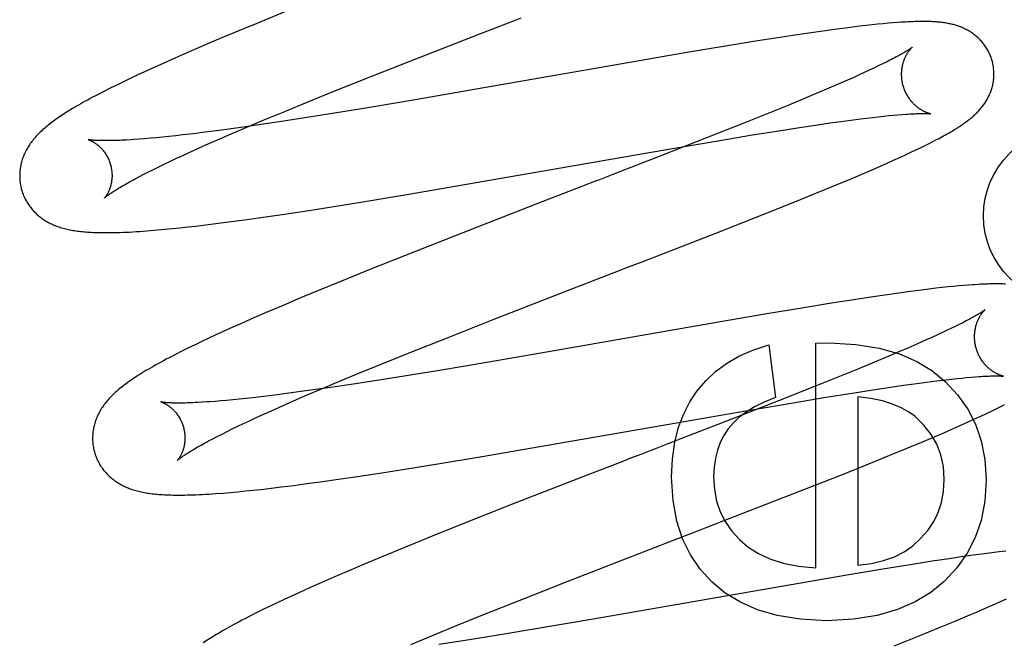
# Model space of a CAD drawing. Header units: inches. Extents: x 0 to 200, y 0 to 129.
# Tile 60 of 94: x 54.309 to 54.522, y 50.1 to 50.234. Entities that reach past the tile are written whole.
import ezdxf

# ---------------------------------------------------------------- set-up
doc = ezdxf.new("R2010")
doc.units = ezdxf.units.IN
doc.header["$LTSCALE"] = 11
doc.header["$MEASUREMENT"] = 0
doc.linetypes.add('HIDDEN', pattern=[0.2, 0.1, -0.1])
doc.layers.add('DEFAULT_2', color=8, linetype='HIDDEN')

msp = doc.modelspace()

# ---------------------------------------------------------------- linework, layer by layer
at = {"layer": 'DEFAULT_2', "color": 8, "linetype": 'HIDDEN'}
for p, q in [((54.41653, 46.55366), (54.41653, 52.05416)), ((54.36609, 50.23613), (54.35997, 50.23364)), ((54.35997, 50.23364), (54.35504, 50.2316)), ((54.41169, 50.23268), (54.41392, 50.23355)), ((54.49448, 50.23346), (54.49324, 50.23333)), ((54.49564, 50.23358), (54.49448, 50.23346)), ((54.49673, 50.23368), (54.49564, 50.23358)), ((54.49776, 50.23376), (54.49673, 50.23368)), ((54.49873, 50.23384), (54.49776, 50.23376)), ((54.35504, 50.2316), (54.35122, 50.23)), ((54.39502, 50.2262), (54.40833, 50.23138)), ((54.40833, 50.23138), (54.41169, 50.23268)), ((54.48003, 50.23163), (54.47652, 50.23111)), ((54.48259, 50.23199), (54.48003, 50.23163)), ((54.48506, 50.23233), (54.48259, 50.23199)), ((54.48747, 50.23265), (54.48506, 50.23233)), ((54.48903, 50.23285), (54.48747, 50.23265)), ((54.49052, 50.23303), (54.48903, 50.23285)), ((54.49192, 50.23319), (54.49052, 50.23303)), ((54.49324, 50.23333), (54.49192, 50.23319)), ((54.35122, 50.23), (54.34752, 50.22843)), ((54.468, 50.22979), (54.46197, 50.22881)), ((54.47281, 50.23054), (54.468, 50.22979)), ((54.47652, 50.23111), (54.47281, 50.23054)), ((54.34483, 50.22727), (54.34222, 50.22613)), ((54.34752, 50.22843), (54.34483, 50.22727)), ((54.45355, 50.2274), (54.4391, 50.22491)), ((54.46197, 50.22881), (54.45355, 50.2274)), ((54.33969, 50.225), (54.33723, 50.22389)), ((54.34222, 50.22613), (54.33969, 50.225)), ((54.38528, 50.22237), (54.39502, 50.2262)), ((54.4391, 50.22491), (54.40754, 50.2194)), ((54.49551, 50.22488), (54.49461, 50.22445)), ((54.49635, 50.2253), (54.49551, 50.22488)), ((54.49713, 50.22569), (54.49635, 50.2253)), ((54.33564, 50.22316), (54.33409, 50.22244)), ((54.33723, 50.22389), (54.33564, 50.22316)), ((54.49157, 50.22302), (54.49045, 50.22251)), ((54.49264, 50.22351), (54.49157, 50.22302)), ((54.49366, 50.22399), (54.49264, 50.22351)), ((54.49461, 50.22445), (54.49366, 50.22399)), ((54.3311, 50.22103), (54.32965, 50.22032)), ((54.33257, 50.22173), (54.3311, 50.22103)), ((54.33409, 50.22244), (54.33257, 50.22173)), ((54.37691, 50.21903), (54.38528, 50.22237)), ((54.48741, 50.22115), (54.48544, 50.22029)), ((54.48927, 50.22198), (54.48741, 50.22115)), ((54.49045, 50.22251), (54.48927, 50.22198)), ((54.32688, 50.21894), (54.32562, 50.21829)), ((54.32823, 50.21962), (54.32688, 50.21894)), ((54.32965, 50.22032), (54.32823, 50.21962)), ((54.37088, 50.2166), (54.37691, 50.21903)), ((54.40754, 50.2194), (54.39472, 50.21719)), ((54.48116, 50.21847), (54.47808, 50.21718)), ((54.48335, 50.21939), (54.48116, 50.21847)), ((54.48544, 50.22029), (54.48335, 50.21939)), ((54.36604, 50.21462), (54.37088, 50.2166)), ((54.39472, 50.21719), (54.38449, 50.21547)), ((54.47808, 50.21718), (54.47483, 50.21584)), ((54.3614, 50.21269), (54.36604, 50.21462)), ((54.3768, 50.21421), (54.37043, 50.2132)), ((54.38449, 50.21547), (54.3768, 50.21421)), ((54.47483, 50.21584), (54.47054, 50.21409)), ((54.35784, 50.21119), (54.3614, 50.21269)), ((54.36532, 50.21242), (54.36137, 50.21183)), ((54.37043, 50.2132), (54.36532, 50.21242)), ((54.47054, 50.21409), (54.4651, 50.21191)), ((54.48098, 50.21165), (54.48416, 50.21211)), ((54.48416, 50.21211), (54.48647, 50.21244)), ((54.48647, 50.21244), (54.48867, 50.21273)), ((54.48867, 50.21273), (54.49076, 50.213)), ((54.49076, 50.213), (54.49209, 50.21317)), ((54.49209, 50.21317), (54.49336, 50.21332)), ((54.49336, 50.21332), (54.49457, 50.21346)), ((54.49457, 50.21346), (54.49573, 50.21358)), ((54.49573, 50.21358), (54.49683, 50.21369)), ((54.49683, 50.21369), (54.49787, 50.21379)), ((54.49787, 50.21379), (54.49885, 50.21388)), ((54.49885, 50.21388), (54.49977, 50.21395)), ((54.34872, 50.21009), (54.34627, 50.20978)), ((54.35126, 50.21041), (54.34872, 50.21009)), ((54.35391, 50.21077), (54.35126, 50.21041)), ((54.35757, 50.21128), (54.35391, 50.21077)), ((54.35442, 50.20973), (54.35784, 50.21119)), ((54.36137, 50.21183), (54.35757, 50.21128)), ((54.4651, 50.21191), (54.45739, 50.20886)), ((54.46736, 50.20952), (54.47307, 50.21044)), ((54.47307, 50.21044), (54.47756, 50.21114)), ((54.47756, 50.21114), (54.48098, 50.21165)), ((54.33567, 50.20869), (54.33448, 50.20859)), ((54.33691, 50.20879), (54.33567, 50.20869)), ((54.33821, 50.20891), (54.33691, 50.20879)), ((54.33956, 50.20904), (54.33821, 50.20891)), ((54.34097, 50.20918), (54.33956, 50.20904)), ((54.34242, 50.20934), (54.34097, 50.20918)), ((54.34393, 50.20951), (54.34242, 50.20934)), ((54.34627, 50.20978), (54.34393, 50.20951)), ((54.34961, 50.20763), (54.35197, 50.20867)), ((54.35197, 50.20867), (54.35442, 50.20973)), ((54.45739, 50.20886), (54.44715, 50.20485)), ((54.44962, 50.20653), (54.46031, 50.20835)), ((54.46031, 50.20835), (54.46736, 50.20952)), ((54.50562, 50.20767), (54.50645, 50.2081)), ((54.50645, 50.2081), (54.50724, 50.20851)), ((54.3438, 50.20501), (54.34518, 50.20564)), ((54.34518, 50.20564), (54.34734, 50.20662)), ((54.34734, 50.20662), (54.34961, 50.20763)), ((54.39252, 50.19663), (54.44962, 50.20653)), ((54.50049, 50.20521), (54.50166, 50.20576)), ((54.50166, 50.20576), (54.50275, 50.20627)), ((54.50275, 50.20627), (54.50377, 50.20676)), ((54.50377, 50.20676), (54.50472, 50.20723)), ((54.50472, 50.20723), (54.50562, 50.20767)), ((54.33995, 50.20319), (54.34118, 50.20378)), ((54.34118, 50.20378), (54.34246, 50.20439)), ((54.34246, 50.20439), (54.3438, 50.20501)), ((54.44715, 50.20485), (54.4375, 50.20111)), ((54.49652, 50.20342), (54.49792, 50.20404)), ((54.49792, 50.20404), (54.49924, 50.20464)), ((54.49924, 50.20464), (54.50049, 50.20521)), ((54.33554, 50.20101), (54.33656, 50.20153)), ((54.33656, 50.20153), (54.33764, 50.20207)), ((54.33764, 50.20207), (54.33876, 50.20262)), ((54.33876, 50.20262), (54.33995, 50.20319)), ((54.49041, 50.20077), (54.49277, 50.20178)), ((54.49277, 50.20178), (54.49505, 50.20277)), ((54.49505, 50.20277), (54.49652, 50.20342)), ((54.33368, 50.20003), (54.33458, 50.20051)), ((54.33458, 50.20051), (54.33554, 50.20101)), ((54.4846, 50.19834), (54.48798, 50.19974)), ((54.48798, 50.19974), (54.49041, 50.20077)), ((54.48109, 50.19689), (54.4846, 50.19834)), ((54.37668, 50.19404), (54.38336, 50.19511)), ((54.38336, 50.19511), (54.39252, 50.19663)), ((54.42197, 50.1951), (54.40293, 50.1877)), ((54.46979, 50.19236), (54.47652, 50.19504)), ((54.47652, 50.19504), (54.48109, 50.19689)), ((54.36599, 50.19239), (54.37126, 50.19319)), ((54.37126, 50.19319), (54.37668, 50.19404)), ((54.35221, 50.19047), (54.35503, 50.19084)), ((54.35503, 50.19084), (54.35793, 50.19123)), ((54.35793, 50.19123), (54.3619, 50.19179)), ((54.3619, 50.19179), (54.36599, 50.19239)), ((54.46068, 50.18876), (54.46979, 50.19236)), ((54.3369, 50.18881), (54.33848, 50.18895)), ((54.33848, 50.18895), (54.34007, 50.18909)), ((54.34007, 50.18909), (54.3417, 50.18925)), ((54.3417, 50.18925), (54.34335, 50.18942)), ((54.34335, 50.18942), (54.34505, 50.1896)), ((54.34505, 50.1896), (54.34679, 50.1898)), ((54.34679, 50.1898), (54.34946, 50.19012)), ((54.34946, 50.19012), (54.35221, 50.19047)), ((54.44349, 50.18208), (54.46068, 50.18876)), ((54.40293, 50.1877), (54.39197, 50.18338)), ((54.39197, 50.18338), (54.38451, 50.1804)), ((54.38451, 50.1804), (54.37832, 50.1779)), ((54.37332, 50.17584), (54.36944, 50.17423)), ((54.37832, 50.1779), (54.37332, 50.17584)), ((54.42453, 50.17475), (54.42789, 50.17605)), ((54.50397, 50.17595), (54.50156, 50.17564)), ((54.50553, 50.17614), (54.50397, 50.17595)), ((54.50703, 50.17632), (54.50553, 50.17614)), ((54.50842, 50.17648), (54.50703, 50.17632)), ((54.50971, 50.17661), (54.50842, 50.17648)), ((54.51091, 50.17674), (54.50971, 50.17661)), ((54.51204, 50.17684), (54.51091, 50.17674)), ((54.51309, 50.17693), (54.51204, 50.17684)), ((54.51408, 50.17701), (54.51309, 50.17693)), ((54.36944, 50.17423), (54.36567, 50.17264)), ((54.41118, 50.16955), (54.42453, 50.17475)), ((54.48927, 50.17386), (54.48446, 50.1731)), ((54.49296, 50.17442), (54.48927, 50.17386)), ((54.49651, 50.17494), (54.49296, 50.17442)), ((54.49908, 50.1753), (54.49651, 50.17494)), ((54.50156, 50.17564), (54.49908, 50.1753)), ((54.36567, 50.17264), (54.36203, 50.17108)), ((54.47844, 50.17213), (54.47001, 50.17072)), ((54.48446, 50.1731), (54.47844, 50.17213)), ((54.35938, 50.16994), (54.35681, 50.1688)), ((54.36203, 50.17108), (54.35938, 50.16994)), ((54.40141, 50.16571), (54.41118, 50.16955)), ((54.47001, 50.17072), (54.45669, 50.16843)), ((54.35432, 50.16769), (54.3527, 50.16696)), ((54.35681, 50.1688), (54.35432, 50.16769)), ((54.45669, 50.16843), (54.42152, 50.16229)), ((54.51035, 50.16763), (54.50939, 50.16717)), ((54.51125, 50.16807), (54.51035, 50.16763)), ((54.5121, 50.16848), (54.51125, 50.16807)), ((54.51288, 50.16888), (54.5121, 50.16848)), ((54.34958, 50.16551), (54.34809, 50.16481)), ((54.35112, 50.16623), (54.34958, 50.16551)), ((54.3527, 50.16696), (54.35112, 50.16623)), ((54.39301, 50.16237), (54.40141, 50.16571)), ((54.50499, 50.16516), (54.50312, 50.16433)), ((54.50618, 50.16569), (54.50499, 50.16516)), ((54.5073, 50.1662), (54.50618, 50.16569)), ((54.50838, 50.1667), (54.5073, 50.1662)), ((54.50939, 50.16717), (54.50838, 50.1667)), ((54.3452, 50.16341), (54.34378, 50.16271)), ((54.34663, 50.16411), (54.3452, 50.16341)), ((54.34809, 50.16481), (54.34663, 50.16411)), ((54.47089, 50.16412), (54.47231, 50.1527)), ((54.48109, 50.16443), (54.48403, 50.16449)), ((54.48109, 50.11581), (54.48109, 50.16443)), ((54.50114, 50.16346), (54.49905, 50.16256)), ((54.50312, 50.16433), (54.50114, 50.16346)), ((54.34378, 50.16271), (54.34239, 50.162)), ((54.38696, 50.15992), (54.39301, 50.16237)), ((54.42152, 50.16229), (54.40984, 50.16028)), ((54.49685, 50.16163), (54.49376, 50.16034)), ((54.49905, 50.16256), (54.49685, 50.16163)), ((54.3821, 50.15793), (54.38696, 50.15992)), ((54.40984, 50.16028), (54.39959, 50.15856)), ((54.4905, 50.159), (54.48621, 50.15725)), ((54.49376, 50.16034), (54.4905, 50.159)), ((54.37743, 50.156), (54.3821, 50.15793)), ((54.39189, 50.15731), (54.38553, 50.1563)), ((54.39959, 50.15856), (54.39189, 50.15731)), ((54.48621, 50.15725), (54.48075, 50.15506)), ((54.50922, 50.15654), (54.51043, 50.15667)), ((54.51043, 50.15667), (54.51158, 50.1568)), ((54.51158, 50.1568), (54.51268, 50.15691)), ((54.51268, 50.15691), (54.51371, 50.15701)), ((54.51371, 50.15701), (54.51469, 50.15709)), ((54.51469, 50.15709), (54.5156, 50.15717)), ((54.37043, 50.15303), (54.37386, 50.15449)), ((54.37648, 50.15494), (54.37268, 50.15439)), ((54.37386, 50.15449), (54.37743, 50.156)), ((54.38042, 50.15552), (54.37648, 50.15494)), ((54.38553, 50.1563), (54.38042, 50.15552)), ((54.48075, 50.15506), (54.47302, 50.152)), ((54.49343, 50.15436), (54.49684, 50.15487)), ((54.49684, 50.15487), (54.50007, 50.15534)), ((54.50007, 50.15534), (54.50237, 50.15566)), ((54.50237, 50.15566), (54.50456, 50.15596)), ((54.50456, 50.15596), (54.50664, 50.15622)), ((54.50664, 50.15622), (54.50796, 50.15639)), ((54.50796, 50.15639), (54.50922, 50.15654)), ((54.35619, 50.15233), (54.3548, 50.15219)), ((54.35763, 50.15249), (54.35619, 50.15233)), ((54.35912, 50.15265), (54.35763, 50.15249)), ((54.36144, 50.15292), (54.35912, 50.15265)), ((54.36388, 50.15322), (54.36144, 50.15292)), ((54.36641, 50.15354), (54.36388, 50.15322)), ((54.36904, 50.15389), (54.36641, 50.15354)), ((54.36796, 50.15196), (54.37043, 50.15303)), ((54.37268, 50.15439), (54.36904, 50.15389)), ((54.47618, 50.15157), (54.48322, 50.15274)), ((54.48322, 50.15274), (54.48893, 50.15366)), ((54.48893, 50.15366), (54.49343, 50.15436)), ((54.49017, 50.15283), (54.49017, 50.11642)), ((54.34922, 50.15173), (54.34814, 50.15166)), ((54.35218, 50.15195), (54.35095, 50.15185)), ((54.35346, 50.15207), (54.35218, 50.15195)), ((54.3548, 50.15219), (54.35346, 50.15207)), ((54.36331, 50.14991), (54.36558, 50.15092)), ((54.36558, 50.15092), (54.36796, 50.15196)), ((54.47302, 50.152), (54.4617, 50.14758)), ((54.46549, 50.14976), (54.47618, 50.15157)), ((54.51926, 50.14983), (54.52041, 50.15039)), ((54.52041, 50.15039), (54.52144, 50.1509)), ((54.3584, 50.14766), (54.35974, 50.14828)), ((54.35974, 50.14828), (54.36113, 50.14892)), ((54.36113, 50.14892), (54.36331, 50.14991)), ((54.40836, 50.13985), (54.46549, 50.14976)), ((54.51531, 50.14797), (54.51669, 50.14861)), ((54.51669, 50.14861), (54.51802, 50.14923)), ((54.51802, 50.14923), (54.51926, 50.14983)), ((54.35467, 50.14589), (54.35586, 50.14646)), ((54.35586, 50.14646), (54.35711, 50.14705)), ((54.35711, 50.14705), (54.3584, 50.14766)), ((54.4617, 50.14758), (54.45199, 50.14381)), ((54.50878, 50.14508), (54.51103, 50.14606)), ((54.51103, 50.14606), (54.51248, 50.1467)), ((54.51248, 50.1467), (54.5139, 50.14734)), ((54.5139, 50.14734), (54.51531, 50.14797)), ((54.35046, 50.14377), (54.35143, 50.14427)), ((54.35143, 50.14427), (54.35246, 50.14479)), ((54.35246, 50.14479), (54.35354, 50.14533)), ((54.35354, 50.14533), (54.35467, 50.14589)), ((54.504, 50.14305), (54.50643, 50.14407)), ((54.50643, 50.14407), (54.50878, 50.14508)), ((54.34955, 50.14329), (54.35046, 50.14377)), ((54.50063, 50.14164), (54.504, 50.14305)), ((54.39919, 50.13833), (54.40836, 50.13985)), ((54.49256, 50.13835), (54.49713, 50.1402)), ((54.49713, 50.1402), (54.50063, 50.14164)), ((54.39251, 50.13725), (54.39919, 50.13833)), ((54.43642, 50.13779), (54.43192, 50.13605)), ((54.48682, 50.13606), (54.49256, 50.13835)), ((54.37772, 50.135), (54.38181, 50.1356)), ((54.38181, 50.1356), (54.38708, 50.1364)), ((54.38708, 50.1364), (54.39251, 50.13725)), ((54.43192, 50.13605), (54.41516, 50.12951)), ((54.47776, 50.13248), (54.48682, 50.13606)), ((54.36259, 50.13301), (54.36527, 50.13333)), ((54.36527, 50.13333), (54.36802, 50.13368)), ((54.36802, 50.13368), (54.37084, 50.13405)), ((54.37084, 50.13405), (54.37374, 50.13444)), ((54.37374, 50.13444), (54.37772, 50.135)), ((54.35269, 50.13202), (54.35427, 50.13216)), ((54.35427, 50.13216), (54.35588, 50.1323)), ((54.35588, 50.1323), (54.3575, 50.13246)), ((54.3575, 50.13246), (54.35916, 50.13263)), ((54.35916, 50.13263), (54.36085, 50.13281)), ((54.36085, 50.13281), (54.36259, 50.13301)), ((54.46063, 50.12582), (54.47776, 50.13248)), ((54.41516, 50.12951), (54.40536, 50.12563)), ((54.40536, 50.12563), (54.39797, 50.12267)), ((54.39797, 50.12267), (54.39184, 50.12018)), ((54.39184, 50.12018), (54.38691, 50.11814)), ((54.44055, 50.11805), (54.44504, 50.11978)), ((54.51513, 50.11854), (54.51257, 50.11819)), ((54.51762, 50.11888), (54.51513, 50.11854)), ((54.51923, 50.11909), (54.51762, 50.11888)), ((54.52078, 50.11928), (54.51923, 50.11909)), ((54.52224, 50.11946), (54.52078, 50.11928)), ((54.38309, 50.11654), (54.37939, 50.11497)), ((54.38691, 50.11814), (54.38309, 50.11654)), ((54.42718, 50.11284), (54.44055, 50.11805)), ((54.50152, 50.11651), (54.49555, 50.11555)), ((54.50628, 50.11725), (54.50152, 50.11651)), ((54.50993, 50.1178), (54.50628, 50.11725)), ((54.51257, 50.11819), (54.50993, 50.1178)), ((54.37939, 50.11497), (54.37669, 50.11381)), ((54.48825, 50.11434), (54.43288, 50.10473)), ((54.49555, 50.11555), (54.48825, 50.11434)), ((54.37408, 50.11266), (54.37153, 50.11154)), ((54.37669, 50.11381), (54.37408, 50.11266)), ((54.41739, 50.109), (54.42718, 50.11284)), ((54.36749, 50.1097), (54.36594, 50.10899)), ((54.36908, 50.11043), (54.36749, 50.1097)), ((54.37153, 50.11154), (54.36908, 50.11043)), ((54.36292, 50.10756), (54.36145, 50.10685)), ((54.36442, 50.10827), (54.36292, 50.10756)), ((54.36594, 50.10899), (54.36442, 50.10827)), ((54.40898, 50.10565), (54.41739, 50.109)), ((54.51994, 50.10799), (54.51801, 50.10714)), ((54.52116, 50.10853), (54.51994, 50.10799)), ((54.52233, 50.10906), (54.52116, 50.10853)), ((54.35866, 50.10546), (54.35737, 50.1048)), ((54.36003, 50.10614), (54.35866, 50.10546)), ((54.36145, 50.10685), (54.36003, 50.10614)), ((54.40291, 50.1032), (54.40898, 50.10565)), ((54.51597, 50.10626), (54.51382, 50.10534)), ((54.51801, 50.10714), (54.51597, 50.10626)), ((54.43288, 50.10473), (54.42128, 50.10276)), ((54.51079, 50.10407), (54.50759, 50.10274)), ((54.51382, 50.10534), (54.51079, 50.10407)), ((54.39336, 50.09927), (54.39804, 50.1012)), ((54.39804, 50.1012), (54.40291, 50.1032)), ((54.41228, 50.10126), (54.40468, 50.10004)), ((54.42128, 50.10276), (54.41228, 50.10126)), ((54.50759, 50.10274), (54.50335, 50.10101)), ((54.40468, 50.10004), (54.39945, 50.09922)), ((54.50335, 50.10101), (54.49796, 50.09884))]:
    msp.add_line(p, q, dxfattribs=at)
for points in [[(54.41392, 50.23355), (54.41616, 50.23441), (54.41727, 50.23484)], [(54.51926, 50.22555), (54.5192, 50.22576), (54.51912, 50.226), (54.51904, 50.22625), (54.51895, 50.22649), (54.51886, 50.22673), (54.51876, 50.22696), (54.51865, 50.2272), (54.51854, 50.22743), (54.51843, 50.22765), (54.5183, 50.22788), (54.51818, 50.2281), (54.51805, 50.22832), (54.51791, 50.22853), (54.51777, 50.22874), (54.51762, 50.22894), (54.51748, 50.22914), (54.51732, 50.22934), (54.51717, 50.22953), (54.51701, 50.22972), (54.51684, 50.2299), (54.51668, 50.23008), (54.51651, 50.23026), (54.51633, 50.23043), (54.51616, 50.23059), (54.51598, 50.23075), (54.5158, 50.23091), (54.51562, 50.23106), (54.51543, 50.2312), (54.51525, 50.23134), (54.51506, 50.23148), (54.51486, 50.23161), (54.51467, 50.23174), (54.51447, 50.23187), (54.51427, 50.23199), (54.51407, 50.23211), (54.51386, 50.23222), (54.51366, 50.23233), (54.51345, 50.23244), (54.51324, 50.23254), (54.51304, 50.23263), (54.51283, 50.23272), (54.51262, 50.23281), (54.5124, 50.2329), (54.51219, 50.23298), (54.51197, 50.23306), (54.51175, 50.23313), (54.51153, 50.2332), (54.51131, 50.23327), (54.51109, 50.23333), (54.51086, 50.23339), (54.51064, 50.23345), (54.51041, 50.2335), (54.51019, 50.23356), (54.50996, 50.2336), (54.50973, 50.23365), (54.50951, 50.23369), (54.50928, 50.23373), (54.50905, 50.23377), (54.50881, 50.2338), (54.50858, 50.23383), (54.50834, 50.23386), (54.50811, 50.23389), (54.50786, 50.23392), (54.50762, 50.23394), (54.50737, 50.23396), (54.50712, 50.23398), (54.50686, 50.234), (54.50659, 50.23401), (54.50632, 50.23403), (54.50604, 50.23404), (54.50576, 50.23405), (54.50547, 50.23406), (54.50517, 50.23407), (54.50486, 50.23407), (54.50455, 50.23407), (54.50422, 50.23407), (54.50389, 50.23407), (54.50356, 50.23407), (54.50321, 50.23406), (54.50285, 50.23405), (54.50249, 50.23404), (54.50211, 50.23403), (54.50173, 50.23401), (54.50133, 50.234), (54.50093, 50.23398), (54.50051, 50.23395), (54.50008, 50.23393), (54.49964, 50.2339), (54.49873, 50.23384)], [(54.50194, 50.22849), (54.50194, 50.22848), (54.50192, 50.22847), (54.5019, 50.22845), (54.50187, 50.22843), (54.50183, 50.2284), (54.50179, 50.22837), (54.50173, 50.22832), (54.50166, 50.22828), (54.50158, 50.22822), (54.50149, 50.22816), (54.50139, 50.22809), (54.50128, 50.22802), (54.50115, 50.22794), (54.50101, 50.22785), (54.50086, 50.22775), (54.50069, 50.22765), (54.50051, 50.22754), (54.50031, 50.22742), (54.5001, 50.22729), (54.49987, 50.22716), (54.49962, 50.22702), (54.49937, 50.22688), (54.49909, 50.22673), (54.4988, 50.22657), (54.4985, 50.22641), (54.49818, 50.22623), (54.49784, 50.22606), (54.49749, 50.22588), (54.49713, 50.22569)], [(54.49999, 50.22019), (54.49994, 50.22039), (54.49988, 50.22062), (54.49983, 50.22085), (54.49979, 50.22109), (54.49975, 50.22132), (54.49972, 50.22156), (54.4997, 50.22179), (54.49968, 50.22202), (54.49967, 50.22225), (54.49966, 50.22248), (54.49966, 50.22271), (54.49966, 50.22293), (54.49967, 50.22316), (54.49969, 50.22338), (54.49971, 50.22359), (54.49973, 50.22381), (54.49976, 50.22401), (54.4998, 50.22422), (54.49983, 50.22442), (54.49988, 50.22462), (54.49992, 50.22481), (54.49997, 50.22499), (54.50002, 50.22517), (54.50007, 50.22535), (54.50013, 50.22551), (54.50019, 50.22568), (54.50024, 50.22584), (54.50031, 50.22599), (54.50037, 50.22614), (54.50043, 50.22629), (54.5005, 50.22643), (54.50056, 50.22656), (54.50063, 50.22669), (54.50069, 50.22682), (54.50076, 50.22694), (54.50083, 50.22705), (54.50089, 50.22716), (54.50096, 50.22727), (54.50102, 50.22737), (54.50109, 50.22747), (54.50115, 50.22756), (54.50121, 50.22765), (54.50128, 50.22773), (54.50134, 50.22781), (54.5014, 50.22789), (54.50145, 50.22796), (54.50151, 50.22803), (54.50156, 50.22809), (54.50161, 50.22815), (54.50166, 50.22821), (54.50171, 50.22826), (54.50175, 50.2283), (54.50179, 50.22834), (54.50183, 50.22838), (54.50186, 50.22841), (54.50189, 50.22843), (54.50191, 50.22845), (54.50193, 50.22847), (54.50194, 50.22848), (54.50194, 50.22848)], [(54.50724, 50.20851), (54.50762, 50.20871), (54.50799, 50.2089), (54.50834, 50.2091), (54.50869, 50.20929), (54.50903, 50.20947), (54.50935, 50.20965), (54.50967, 50.20983), (54.50998, 50.21001), (54.51028, 50.21019), (54.51058, 50.21036), (54.51086, 50.21053), (54.51114, 50.2107), (54.5114, 50.21086), (54.51167, 50.21102), (54.51192, 50.21119), (54.51217, 50.21135), (54.51241, 50.2115), (54.51264, 50.21166), (54.51286, 50.21181), (54.51308, 50.21196), (54.5133, 50.21211), (54.5135, 50.21226), (54.51371, 50.21241), (54.5139, 50.21256), (54.5141, 50.21271), (54.51429, 50.21286), (54.51447, 50.213), (54.51466, 50.21315), (54.51484, 50.21331), (54.51502, 50.21346), (54.5152, 50.21361), (54.51537, 50.21377), (54.51554, 50.21393), (54.51571, 50.21409), (54.51588, 50.21425), (54.51604, 50.21442), (54.51621, 50.21458), (54.51637, 50.21475), (54.51652, 50.21493), (54.51668, 50.2151), (54.51683, 50.21528), (54.51698, 50.21546), (54.51713, 50.21564), (54.51727, 50.21582), (54.5174, 50.21601), (54.51754, 50.2162), (54.51767, 50.21639), (54.5178, 50.21658), (54.51792, 50.21678), (54.51804, 50.21698), (54.51816, 50.21718), (54.51828, 50.21739), (54.51839, 50.2176), (54.5185, 50.21781), (54.5186, 50.21802), (54.5187, 50.21824), (54.51879, 50.21845), (54.51888, 50.21867), (54.51896, 50.21889), (54.51904, 50.21912), (54.51912, 50.21935), (54.51919, 50.21958), (54.51926, 50.21981), (54.51932, 50.22004), (54.51938, 50.22028), (54.51943, 50.22052), (54.51948, 50.22077), (54.51952, 50.22101), (54.51955, 50.22126), (54.51959, 50.22151), (54.51961, 50.22176), (54.51963, 50.22201), (54.51964, 50.22227), (54.51965, 50.22252), (54.51965, 50.22278), (54.51965, 50.22303), (54.51963, 50.22329), (54.51962, 50.22355), (54.51959, 50.22381), (54.51956, 50.22406), (54.51953, 50.22432), (54.51948, 50.22458), (54.51943, 50.22483), (54.51938, 50.22508), (54.51932, 50.22534), (54.51926, 50.22555)], [(54.50595, 50.21409), (54.50594, 50.21409), (54.50593, 50.21409), (54.5059, 50.2141), (54.50588, 50.2141), (54.50584, 50.21411), (54.5058, 50.21412), (54.50575, 50.21413), (54.5057, 50.21415), (54.50564, 50.21416), (54.50557, 50.21418), (54.5055, 50.2142), (54.50543, 50.21423), (54.50535, 50.21425), (54.50527, 50.21428), (54.50518, 50.21431), (54.50509, 50.21435), (54.505, 50.21438), (54.5049, 50.21442), (54.5048, 50.21447), (54.5047, 50.21451), (54.5046, 50.21456), (54.50449, 50.21462), (54.50438, 50.21467), (54.50426, 50.21473), (54.50415, 50.2148), (54.50403, 50.21487), (54.50391, 50.21494), (54.50378, 50.21502), (54.50366, 50.2151), (54.50353, 50.21518), (54.5034, 50.21527), (54.50327, 50.21537), (54.50314, 50.21547), (54.503, 50.21558), (54.50287, 50.21569), (54.50274, 50.2158), (54.5026, 50.21593), (54.50246, 50.21605), (54.50233, 50.21619), (54.50219, 50.21633), (54.50205, 50.21647), (54.50191, 50.21663), (54.50178, 50.21678), (54.50165, 50.21695), (54.50151, 50.21712), (54.50138, 50.21729), (54.50126, 50.21747), (54.50113, 50.21766), (54.50101, 50.21785), (54.5009, 50.21804), (54.50078, 50.21824), (54.50067, 50.21845), (54.50057, 50.21866), (54.50047, 50.21887), (54.50038, 50.21909), (54.50029, 50.21931), (54.5002, 50.21953), (54.50012, 50.21976), (54.50005, 50.21999), (54.49999, 50.22019)], [(54.32562, 50.21829), (54.32502, 50.21797), (54.32444, 50.21767), (54.32389, 50.21737), (54.32336, 50.21708), (54.32284, 50.2168), (54.32234, 50.21653), (54.32187, 50.21626), (54.3214, 50.21599), (54.32095, 50.21573), (54.32052, 50.21548), (54.3201, 50.21523), (54.3197, 50.21499), (54.3193, 50.21475), (54.31892, 50.21451), (54.31855, 50.21428), (54.31819, 50.21405), (54.31785, 50.21383), (54.31751, 50.2136), (54.31718, 50.21338), (54.31686, 50.21316), (54.31654, 50.21294), (54.31624, 50.21273), (54.31594, 50.21251), (54.31565, 50.2123), (54.31537, 50.21208), (54.3151, 50.21187), (54.31483, 50.21166), (54.31456, 50.21145), (54.3143, 50.21123), (54.31405, 50.21102)], [(54.49977, 50.21395), (54.50062, 50.21402), (54.50102, 50.21404), (54.50141, 50.21407), (54.50178, 50.21409), (54.50213, 50.21411), (54.50247, 50.21412), (54.50279, 50.21413), (54.50309, 50.21414), (54.50337, 50.21415), (54.50364, 50.21416), (54.50388, 50.21416), (54.50411, 50.21416), (54.50433, 50.21416), (54.50452, 50.21416), (54.5047, 50.21416), (54.50487, 50.21416), (54.50502, 50.21415), (54.50516, 50.21415), (54.50529, 50.21414), (54.5054, 50.21414), (54.5055, 50.21413), (54.50559, 50.21413), (54.50567, 50.21412), (54.50574, 50.21411), (54.5058, 50.21411), (54.50585, 50.2141), (54.50589, 50.2141), (54.50592, 50.21409), (54.50593, 50.21409), (54.50594, 50.21409)], [(54.31405, 50.21102), (54.31381, 50.2108), (54.31356, 50.21059), (54.31333, 50.21037), (54.3131, 50.21015), (54.31287, 50.20993), (54.31265, 50.20971), (54.31244, 50.20949), (54.31223, 50.20926), (54.31203, 50.20904), (54.31183, 50.20881), (54.31164, 50.20858), (54.31145, 50.20835), (54.31127, 50.20812), (54.3111, 50.20788), (54.31093, 50.20765), (54.31077, 50.20741), (54.31061, 50.20717), (54.31046, 50.20693), (54.31031, 50.20668), (54.31017, 50.20643), (54.31004, 50.20619), (54.30991, 50.20594), (54.30979, 50.20569), (54.30967, 50.20544), (54.30956, 50.20519), (54.30946, 50.20493), (54.30936, 50.20468), (54.30927, 50.20443), (54.30919, 50.20417), (54.30911, 50.20392), (54.30904, 50.20366), (54.30897, 50.20339), (54.30891, 50.20313), (54.30885, 50.20286), (54.3088, 50.2026), (54.30876, 50.20233), (54.30872, 50.20206), (54.30869, 50.20178), (54.30867, 50.20151), (54.30865, 50.20123), (54.30864, 50.20096), (54.30864, 50.20068), (54.30864, 50.2004), (54.30865, 50.20013), (54.30867, 50.19985), (54.30869, 50.19957), (54.30872, 50.19929), (54.30876, 50.19902), (54.3088, 50.19874), (54.30886, 50.19846), (54.30891, 50.19819), (54.30898, 50.19792), (54.30904, 50.19769)], [(54.32346, 50.20851), (54.32346, 50.20851), (54.32345, 50.20851), (54.32345, 50.20851), (54.32347, 50.20851), (54.32349, 50.2085), (54.32352, 50.20849), (54.32356, 50.20848), (54.32361, 50.20847), (54.32366, 50.20845), (54.32371, 50.20843), (54.32378, 50.2084), (54.32384, 50.20838), (54.32392, 50.20835), (54.32399, 50.20831), (54.32408, 50.20827), (54.32416, 50.20823), (54.32425, 50.20819), (54.32435, 50.20814), (54.32444, 50.20809), (54.32454, 50.20803), (54.32465, 50.20797), (54.32476, 50.2079), (54.32487, 50.20783), (54.32498, 50.20776), (54.32509, 50.20768), (54.32521, 50.2076), (54.32533, 50.20751), (54.32545, 50.20741), (54.32558, 50.20731), (54.3257, 50.2072), (54.32583, 50.20709), (54.32596, 50.20697), (54.32609, 50.20685), (54.32622, 50.20671), (54.32635, 50.20658), (54.32648, 50.20643), (54.32661, 50.20628), (54.32674, 50.20612), (54.32687, 50.20595), (54.327, 50.20578), (54.32713, 50.2056), (54.32725, 50.20541), (54.32737, 50.20522), (54.32749, 50.20502), (54.3276, 50.20482), (54.32771, 50.20461), (54.32781, 50.20439), (54.32791, 50.20417), (54.32801, 50.20395), (54.32809, 50.20372), (54.32818, 50.20349), (54.32825, 50.20325), (54.32831, 50.20304)], [(54.3328, 50.20848), (54.33176, 50.20841), (54.33126, 50.20839), (54.33078, 50.20836), (54.33031, 50.20834), (54.32986, 50.20833), (54.32942, 50.20831), (54.329, 50.2083), (54.32859, 50.20829), (54.32821, 50.20828), (54.32783, 50.20828), (54.32747, 50.20828), (54.32713, 50.20828), (54.32681, 50.20828), (54.3265, 50.20828), (54.32621, 50.20829), (54.32593, 50.2083), (54.32567, 50.20831), (54.32542, 50.20832), (54.32519, 50.20833), (54.32498, 50.20834), (54.32478, 50.20835), (54.3246, 50.20837), (54.32443, 50.20838), (54.32428, 50.2084), (54.32414, 50.20841), (54.32402, 50.20842), (54.32391, 50.20844), (54.32381, 50.20845), (54.32372, 50.20846), (54.32365, 50.20848), (54.32359, 50.20849), (54.32354, 50.2085), (54.3235, 50.2085), (54.32347, 50.20851), (54.32346, 50.20851)], [(54.33448, 50.20859), (54.33335, 50.20851), (54.3328, 50.20848)], [(54.32831, 50.20304), (54.32837, 50.20283), (54.32842, 50.20259), (54.32847, 50.20235), (54.32852, 50.20211), (54.32855, 50.20187), (54.32858, 50.20163), (54.3286, 50.20139), (54.32862, 50.20115), (54.32863, 50.20092), (54.32863, 50.20069), (54.32863, 50.20046), (54.32862, 50.20024), (54.3286, 50.20002), (54.32858, 50.1998), (54.32855, 50.19959), (54.32853, 50.19939), (54.32849, 50.19919), (54.32845, 50.199), (54.32841, 50.19881), (54.32837, 50.19863), (54.32832, 50.19846), (54.32827, 50.19829), (54.32822, 50.19813), (54.32817, 50.19797), (54.32811, 50.19782), (54.32806, 50.19768), (54.328, 50.19754), (54.32794, 50.19741), (54.32789, 50.19728), (54.32783, 50.19716), (54.32777, 50.19704), (54.32771, 50.19693), (54.32765, 50.19682), (54.3276, 50.19672), (54.32754, 50.19663), (54.32749, 50.19654), (54.32743, 50.19645), (54.32738, 50.19637), (54.32733, 50.1963), (54.32728, 50.19623), (54.32723, 50.19617), (54.32719, 50.19611), (54.32715, 50.19606), (54.32711, 50.19601), (54.32708, 50.19597), (54.32705, 50.19593), (54.32702, 50.1959), (54.327, 50.19588), (54.32698, 50.19586), (54.32697, 50.19585), (54.32697, 50.19585)], [(54.32697, 50.19585), (54.32698, 50.19585), (54.32699, 50.19587), (54.32701, 50.19589), (54.32704, 50.19592), (54.32708, 50.19595), (54.32713, 50.19599), (54.32719, 50.19604), (54.32726, 50.1961), (54.32734, 50.19616), (54.32743, 50.19623), (54.32753, 50.19631), (54.32764, 50.19639), (54.32777, 50.19649), (54.3279, 50.19659), (54.32805, 50.19669), (54.32822, 50.19681), (54.3284, 50.19693), (54.32859, 50.19706), (54.3288, 50.1972), (54.32902, 50.19734), (54.32926, 50.19749), (54.32951, 50.19765), (54.32977, 50.19781), (54.33005, 50.19799), (54.33035, 50.19816), (54.33066, 50.19835), (54.33098, 50.19854), (54.33132, 50.19873), (54.33168, 50.19894), (54.33205, 50.19914), (54.33244, 50.19936), (54.33284, 50.19958), (54.33325, 50.1998), (54.33368, 50.20003)], [(54.43311, 50.19941), (54.4309, 50.19855), (54.42979, 50.19812), (54.42868, 50.1977), (54.42756, 50.19726), (54.42533, 50.1964)], [(54.4375, 50.20111), (54.43421, 50.19983), (54.43311, 50.19941)], [(54.30904, 50.19769), (54.30911, 50.19746), (54.30919, 50.19719), (54.30928, 50.19693), (54.30938, 50.19667), (54.30948, 50.19641), (54.30959, 50.19615), (54.30971, 50.1959), (54.30983, 50.19565), (54.30996, 50.1954), (54.3101, 50.19516), (54.31024, 50.19492), (54.31038, 50.19469), (54.31053, 50.19445), (54.31069, 50.19423), (54.31085, 50.19401), (54.31102, 50.19379), (54.31119, 50.19357), (54.31136, 50.19337), (54.31154, 50.19316), (54.31173, 50.19296), (54.31192, 50.19277), (54.31211, 50.19258), (54.3123, 50.1924), (54.3125, 50.19222), (54.31271, 50.19204), (54.31292, 50.19187), (54.31313, 50.1917), (54.31334, 50.19154), (54.31357, 50.19138), (54.31379, 50.19123), (54.31403, 50.19108), (54.31426, 50.19093), (54.31451, 50.19079), (54.31475, 50.19065), (54.315, 50.19051), (54.31526, 50.19038), (54.31552, 50.19026), (54.31578, 50.19014), (54.31605, 50.19002), (54.31631, 50.18991), (54.31659, 50.18981), (54.31687, 50.18971), (54.31715, 50.18961), (54.31743, 50.18951), (54.31772, 50.18943), (54.31801, 50.18934), (54.31831, 50.18926), (54.31861, 50.18918), (54.31892, 50.18911), (54.31923, 50.18904), (54.31954, 50.18898), (54.31985, 50.18892), (54.32017, 50.18886), (54.3205, 50.18881), (54.32083, 50.18876), (54.32117, 50.18871), (54.32151, 50.18867), (54.32186, 50.18863), (54.32221, 50.18859), (54.32257, 50.18855), (54.32294, 50.18852), (54.32332, 50.18849), (54.32371, 50.18847), (54.32411, 50.18844), (54.32452, 50.18842), (54.32493, 50.18841), (54.32537, 50.18839), (54.32581, 50.18838), (54.32627, 50.18837), (54.32674, 50.18837), (54.32722, 50.18837), (54.32773, 50.18837), (54.32824, 50.18837), (54.32878, 50.18838), (54.32933, 50.18839), (54.3299, 50.18841), (54.3305, 50.18843), (54.33111, 50.18845), (54.33176, 50.18848), (54.33242, 50.18851), (54.33312, 50.18855), (54.33384, 50.1886), (54.33459, 50.18864), (54.33535, 50.1887), (54.3369, 50.18881)], [(54.42533, 50.1964), (54.42421, 50.19597), (54.42197, 50.1951)], [(54.43237, 50.17778), (54.43461, 50.17865), (54.43572, 50.17908), (54.43684, 50.17951), (54.43795, 50.17994), (54.44017, 50.1808)], [(54.44017, 50.1808), (54.44128, 50.18123), (54.44349, 50.18208)], [(54.42789, 50.17605), (54.43125, 50.17735), (54.43237, 50.17778)], [(54.51546, 50.17711), (54.51502, 50.17708), (54.51408, 50.17701)], [(54.52217, 50.17723), (54.52189, 50.17725), (54.5216, 50.17726), (54.52131, 50.17727), (54.52101, 50.17727), (54.5207, 50.17728), (54.52038, 50.17728), (54.52006, 50.17728), (54.51972, 50.17728), (54.51938, 50.17728), (54.51903, 50.17727), (54.51867, 50.17726), (54.51831, 50.17725), (54.51793, 50.17724), (54.51754, 50.17722), (54.51715, 50.17721), (54.51674, 50.17719), (54.51633, 50.17716), (54.51546, 50.17711)], [(54.51773, 50.17169), (54.51773, 50.17169), (54.51771, 50.17168), (54.51769, 50.17166), (54.51766, 50.17164), (54.51762, 50.17161), (54.51757, 50.17157), (54.51751, 50.17153), (54.51745, 50.17148), (54.51737, 50.17143), (54.51728, 50.17136), (54.51717, 50.17129), (54.51706, 50.17122), (54.51693, 50.17114), (54.51679, 50.17105), (54.51664, 50.17095), (54.51647, 50.17085), (54.51628, 50.17073), (54.51608, 50.17062), (54.51587, 50.17049), (54.51564, 50.17036), (54.51539, 50.17022), (54.51513, 50.17007), (54.51486, 50.16992), (54.51457, 50.16976), (54.51426, 50.1696), (54.51394, 50.16943), (54.5136, 50.16925), (54.51325, 50.16907), (54.51288, 50.16888)], [(54.51578, 50.1634), (54.51573, 50.1636), (54.51568, 50.16383), (54.51563, 50.16406), (54.51558, 50.1643), (54.51554, 50.16453), (54.51551, 50.16477), (54.51549, 50.165), (54.51547, 50.16523), (54.51546, 50.16547), (54.51545, 50.1657), (54.51545, 50.16592), (54.51545, 50.16615), (54.51546, 50.16637), (54.51548, 50.16659), (54.5155, 50.16681), (54.51552, 50.16702), (54.51555, 50.16723), (54.51559, 50.16743), (54.51563, 50.16763), (54.51567, 50.16783), (54.51571, 50.16802), (54.51576, 50.16821), (54.51581, 50.16839), (54.51587, 50.16856), (54.51592, 50.16873), (54.51598, 50.1689), (54.51604, 50.16906), (54.5161, 50.16921), (54.51616, 50.16936), (54.51623, 50.1695), (54.51629, 50.16964), (54.51635, 50.16977), (54.51642, 50.1699), (54.51649, 50.17003), (54.51655, 50.17015), (54.51662, 50.17026), (54.51668, 50.17037), (54.51675, 50.17048), (54.51682, 50.17058), (54.51688, 50.17068), (54.51694, 50.17077), (54.51701, 50.17086), (54.51707, 50.17095), (54.51713, 50.17103), (54.51719, 50.1711), (54.51725, 50.17117), (54.5173, 50.17124), (54.51736, 50.17131), (54.51741, 50.17136), (54.51746, 50.17142), (54.5175, 50.17147), (54.51755, 50.17151), (54.51758, 50.17155), (54.51762, 50.17159), (54.51765, 50.17162), (54.51768, 50.17164), (54.5177, 50.17166), (54.51772, 50.17168), (54.51773, 50.17169), (54.51773, 50.17169)], [(54.45538, 50.1541), (54.45723, 50.15631), (54.45935, 50.15829), (54.46171, 50.16006), (54.46438, 50.16162), (54.46745, 50.16297), (54.47089, 50.16412)], [(54.48403, 50.16449), (54.48976, 50.16416), (54.49482, 50.16339), (54.49916, 50.16215), (54.50292, 50.1605), (54.50623, 50.15853), (54.50907, 50.15619)], [(54.52173, 50.1573), (54.52174, 50.1573), (54.52173, 50.1573), (54.52171, 50.1573), (54.52169, 50.15731), (54.52166, 50.15731), (54.52163, 50.15732), (54.52158, 50.15733), (54.52154, 50.15734), (54.52148, 50.15736), (54.52142, 50.15737), (54.52136, 50.15739), (54.52129, 50.15741), (54.52121, 50.15744), (54.52114, 50.15746), (54.52105, 50.15749), (54.52097, 50.15752), (54.52088, 50.15756), (54.52078, 50.1576), (54.52069, 50.15764), (54.52059, 50.15768), (54.52048, 50.15773), (54.52038, 50.15778), (54.52027, 50.15783), (54.52016, 50.15789), (54.52004, 50.15795), (54.51993, 50.15801), (54.51981, 50.15808), (54.51969, 50.15815), (54.51957, 50.15823), (54.51944, 50.15831), (54.51931, 50.1584), (54.51918, 50.15849), (54.51905, 50.15859), (54.51892, 50.15869), (54.51879, 50.15879), (54.51865, 50.1589), (54.51852, 50.15902), (54.51838, 50.15914), (54.51825, 50.15927), (54.51811, 50.1594), (54.51797, 50.15954), (54.51784, 50.15969), (54.5177, 50.15984), (54.51756, 50.16), (54.51743, 50.16016), (54.5173, 50.16033), (54.51717, 50.16051), (54.51704, 50.16069), (54.51692, 50.16087), (54.5168, 50.16106), (54.51668, 50.16126), (54.51657, 50.16146), (54.51646, 50.16166), (54.51636, 50.16187), (54.51626, 50.16208), (54.51617, 50.1623), (54.51608, 50.16252), (54.51599, 50.16274), (54.51591, 50.16297), (54.51584, 50.1632), (54.51578, 50.1634)], [(54.34239, 50.162), (54.34171, 50.16165), (54.34104, 50.16131), (54.34039, 50.16096), (54.33976, 50.16063), (54.33916, 50.1603), (54.33857, 50.15998), (54.33801, 50.15967), (54.33747, 50.15936), (54.33696, 50.15907), (54.33646, 50.15878), (54.33598, 50.1585), (54.33552, 50.15822), (54.33508, 50.15795), (54.33466, 50.15769), (54.33425, 50.15743), (54.33385, 50.15717), (54.33347, 50.15692), (54.3331, 50.15668), (54.33275, 50.15644), (54.33241, 50.1562), (54.33208, 50.15597), (54.33176, 50.15574), (54.33146, 50.15552), (54.33117, 50.1553), (54.33088, 50.15508), (54.3306, 50.15486), (54.33034, 50.15464), (54.33007, 50.15442), (54.32982, 50.15421)], [(54.5156, 50.15717), (54.51645, 50.15723), (54.51685, 50.15725), (54.51724, 50.15728), (54.5176, 50.1573), (54.51795, 50.15732), (54.51828, 50.15733), (54.51859, 50.15734), (54.51888, 50.15735), (54.51915, 50.15736), (54.5194, 50.15737), (54.51964, 50.15737), (54.51986, 50.15737), (54.52007, 50.15737), (54.52026, 50.15737), (54.52043, 50.15737), (54.5206, 50.15737), (54.52075, 50.15736), (54.52089, 50.15736), (54.52101, 50.15735), (54.52113, 50.15735), (54.52123, 50.15734), (54.52133, 50.15734), (54.52141, 50.15733), (54.52149, 50.15733), (54.52155, 50.15732), (54.5216, 50.15732), (54.52165, 50.15731), (54.52168, 50.15731), (54.52171, 50.1573), (54.52173, 50.1573), (54.52173, 50.1573)], [(54.50907, 50.15619), (54.51176, 50.1533), (54.51397, 50.1502), (54.51568, 50.1469), (54.51691, 50.1433), (54.51768, 50.13927), (54.51798, 50.13484)], [(54.32982, 50.15421), (54.32957, 50.15399), (54.32933, 50.15377), (54.32909, 50.15355), (54.32886, 50.15333), (54.32864, 50.15311), (54.32842, 50.15289), (54.32821, 50.15267), (54.328, 50.15245), (54.3278, 50.15222), (54.3276, 50.15199), (54.32741, 50.15177), (54.32723, 50.15154), (54.32705, 50.1513), (54.32687, 50.15107), (54.32671, 50.15083), (54.32654, 50.1506), (54.32639, 50.15036), (54.32624, 50.15011), (54.32609, 50.14987), (54.32595, 50.14962), (54.32582, 50.14937), (54.32569, 50.14913), (54.32557, 50.14888), (54.32545, 50.14863), (54.32535, 50.14838), (54.32524, 50.14813), (54.32515, 50.14788), (54.32506, 50.14762), (54.32497, 50.14737), (54.3249, 50.14711), (54.32482, 50.14685), (54.32476, 50.14659), (54.32469, 50.14633), (54.32464, 50.14606), (54.32459, 50.14579), (54.32455, 50.14552), (54.32451, 50.14525), (54.32448, 50.14498), (54.32446, 50.14471), (54.32444, 50.14443), (54.32443, 50.14416), (54.32443, 50.14388), (54.32443, 50.14361), (54.32444, 50.14333), (54.32446, 50.14305), (54.32448, 50.14277), (54.32451, 50.1425), (54.32455, 50.14222), (54.3246, 50.14195), (54.32465, 50.14167), (54.32471, 50.1414), (54.32477, 50.14113), (54.32483, 50.1409)], [(54.44984, 50.13545), (54.45004, 50.13945), (54.45055, 50.14306), (54.45136, 50.14626), (54.45246, 50.14914), (54.45379, 50.15176), (54.45538, 50.1541)], [(54.47231, 50.1527), (54.46989, 50.1517), (54.46777, 50.15064), (54.46596, 50.14952), (54.46443, 50.14835), (54.46314, 50.14714), (54.46211, 50.14589)], [(54.5025, 50.14863), (54.50118, 50.14962), (54.49958, 50.15049), (54.49771, 50.15128), (54.49554, 50.15194), (54.49302, 50.15245), (54.49017, 50.15283)], [(54.33926, 50.15172), (54.33925, 50.15172), (54.33924, 50.15172), (54.33924, 50.15172), (54.33924, 50.15172), (54.33926, 50.15172), (54.33928, 50.15171), (54.33931, 50.1517), (54.33935, 50.15169), (54.33939, 50.15168), (54.33944, 50.15166), (54.33949, 50.15164), (54.33956, 50.15162), (54.33962, 50.15159), (54.3397, 50.15156), (54.33977, 50.15153), (54.33985, 50.15149), (54.33994, 50.15145), (54.34003, 50.1514), (54.34012, 50.15136), (54.34022, 50.1513), (54.34032, 50.15125), (54.34043, 50.15119), (54.34053, 50.15112), (54.34064, 50.15105), (54.34076, 50.15098), (54.34087, 50.1509), (54.34099, 50.15081), (54.34111, 50.15072), (54.34123, 50.15063), (54.34136, 50.15053), (54.34148, 50.15042), (54.34161, 50.15031), (54.34174, 50.15019), (54.34187, 50.15007), (54.342, 50.14993), (54.34213, 50.1498), (54.34226, 50.14965), (54.3424, 50.1495), (54.34253, 50.14934), (54.34266, 50.14917), (54.34278, 50.149), (54.34291, 50.14882), (54.34303, 50.14863), (54.34316, 50.14844), (54.34327, 50.14824), (54.34339, 50.14803), (54.3435, 50.14782), (54.3436, 50.14761), (54.3437, 50.14739), (54.3438, 50.14716), (54.34388, 50.14693), (54.34397, 50.1467), (54.34404, 50.14646), (54.3441, 50.14625)], [(54.34814, 50.15166), (54.34712, 50.1516), (54.34663, 50.15158), (54.34616, 50.15156), (54.3457, 50.15154), (54.34526, 50.15152), (54.34484, 50.15151), (54.34443, 50.1515), (54.34404, 50.15149), (54.34366, 50.15149), (54.3433, 50.15149), (54.34295, 50.15149), (54.34263, 50.15149), (54.34232, 50.15149), (54.34202, 50.1515), (54.34175, 50.1515), (54.34149, 50.15151), (54.34124, 50.15152), (54.34102, 50.15153), (54.3408, 50.15155), (54.34061, 50.15156), (54.34042, 50.15157), (54.34026, 50.15159), (54.3401, 50.1516), (54.33996, 50.15162), (54.33984, 50.15163), (54.33972, 50.15164), (54.33962, 50.15166), (54.33953, 50.15167), (54.33946, 50.15168), (54.33939, 50.15169), (54.33934, 50.1517), (54.3393, 50.15171), (54.33927, 50.15172), (54.33926, 50.15172)], [(54.35095, 50.15185), (54.34978, 50.15177), (54.34922, 50.15173)], [(54.52144, 50.1509), (54.52193, 50.15115)], [(54.5089, 50.13496), (54.50869, 50.13773), (54.50816, 50.14028), (54.50731, 50.14256), (54.50609, 50.14468), (54.50449, 50.14672), (54.5025, 50.14863)], [(54.3441, 50.14625), (54.34416, 50.14604), (54.34421, 50.1458), (54.34426, 50.14556), (54.34431, 50.14532), (54.34434, 50.14507), (54.34437, 50.14483), (54.34439, 50.14459), (54.34441, 50.14436), (54.34442, 50.14412), (54.34442, 50.14389), (54.34442, 50.14366), (54.34441, 50.14344), (54.34439, 50.14322), (54.34437, 50.14301), (54.34434, 50.1428), (54.34431, 50.14259), (54.34428, 50.14239), (54.34424, 50.1422), (54.3442, 50.14201), (54.34416, 50.14183), (54.34411, 50.14166), (54.34406, 50.14149), (54.34401, 50.14133), (54.34396, 50.14117), (54.3439, 50.14102), (54.34385, 50.14088), (54.34379, 50.14074), (54.34373, 50.14061), (54.34367, 50.14048), (54.34362, 50.14036), (54.34356, 50.14024), (54.3435, 50.14013), (54.34344, 50.14002), (54.34338, 50.13992), (54.34333, 50.13983), (54.34327, 50.13974), (54.34322, 50.13965), (54.34317, 50.13958), (54.34312, 50.1395), (54.34307, 50.13943), (54.34302, 50.13937), (54.34298, 50.13931), (54.34294, 50.13926), (54.3429, 50.13922), (54.34287, 50.13917), (54.34284, 50.13914), (54.34281, 50.13911), (54.34279, 50.13909), (54.34277, 50.13907), (54.34276, 50.13906), (54.34276, 50.13906)], [(54.45199, 50.14381), (54.4498, 50.14296), (54.44869, 50.14254)], [(54.46211, 50.14589), (54.46117, 50.14447), (54.46038, 50.14294), (54.45976, 50.14132), (54.45931, 50.13956), (54.45903, 50.13762), (54.45892, 50.13551)], [(54.34276, 50.13906), (54.34277, 50.13907), (54.34278, 50.13908), (54.34281, 50.1391), (54.34284, 50.13913), (54.34288, 50.13917), (54.34293, 50.13921), (54.34299, 50.13926), (54.34306, 50.13931), (54.34314, 50.13938), (54.34323, 50.13945), (54.34333, 50.13953), (54.34345, 50.13962), (54.34358, 50.13971), (54.34372, 50.13981), (54.34387, 50.13992), (54.34404, 50.14004), (54.34422, 50.14016), (54.34441, 50.14029), (54.34462, 50.14043), (54.34485, 50.14057), (54.34509, 50.14073), (54.34534, 50.14088), (54.34561, 50.14105), (54.34589, 50.14122), (54.34619, 50.1414), (54.3465, 50.14159), (54.34683, 50.14178), (54.34718, 50.14198), (54.34754, 50.14218), (54.34791, 50.14239), (54.3483, 50.14261), (54.3487, 50.14283), (54.34912, 50.14305), (54.34955, 50.14329)], [(54.44869, 50.14254), (54.44648, 50.14168), (54.44537, 50.14125), (54.44425, 50.14082), (54.44314, 50.14039), (54.4409, 50.13953)], [(54.32483, 50.1409), (54.3249, 50.14067), (54.32498, 50.1404), (54.32507, 50.14014), (54.32517, 50.13987), (54.32527, 50.13962), (54.32538, 50.13936), (54.3255, 50.13911), (54.32562, 50.13886), (54.32575, 50.13861), (54.32589, 50.13837), (54.32603, 50.13813), (54.32617, 50.13789), (54.32632, 50.13766), (54.32648, 50.13743), (54.32664, 50.13721), (54.32681, 50.13699), (54.32698, 50.13678), (54.32716, 50.13657), (54.32734, 50.13637), (54.32752, 50.13617), (54.32771, 50.13598), (54.3279, 50.13579), (54.3281, 50.1356), (54.3283, 50.13542), (54.3285, 50.13525), (54.32871, 50.13508), (54.32892, 50.13491), (54.32914, 50.13475), (54.32936, 50.13459), (54.32959, 50.13444), (54.32982, 50.13428), (54.33006, 50.13414), (54.3303, 50.13399), (54.33055, 50.13385), (54.3308, 50.13372), (54.33106, 50.13359), (54.33131, 50.13347), (54.33158, 50.13335), (54.33184, 50.13323), (54.33211, 50.13312), (54.33238, 50.13301), (54.33266, 50.13291), (54.33294, 50.13281), (54.33323, 50.13272), (54.33352, 50.13263), (54.33381, 50.13255), (54.33411, 50.13247), (54.33441, 50.13239), (54.33472, 50.13232), (54.33503, 50.13225), (54.33534, 50.13219), (54.33566, 50.13212), (54.33598, 50.13207), (54.33631, 50.13201), (54.33664, 50.13196), (54.33698, 50.13192), (54.33733, 50.13187), (54.33768, 50.13183), (54.33804, 50.13179), (54.33841, 50.13176), (54.33879, 50.13173), (54.33918, 50.1317), (54.33958, 50.13167), (54.34, 50.13165), (54.34043, 50.13163), (54.34087, 50.13161), (54.34133, 50.1316), (54.3418, 50.13159), (54.34228, 50.13158), (54.34279, 50.13158), (54.34331, 50.13158), (54.34384, 50.13158), (54.3444, 50.13159), (54.34497, 50.1316), (54.34557, 50.13161), (54.34618, 50.13163), (54.34682, 50.13166), (54.34749, 50.13169), (54.34817, 50.13172), (54.34888, 50.13176), (54.34961, 50.1318), (54.35036, 50.13185), (54.35112, 50.1319), (54.35269, 50.13202)], [(54.4409, 50.13953), (54.43978, 50.13909), (54.43642, 50.13779)], [(54.45862, 50.11274), (54.45605, 50.11552), (54.45391, 50.11865), (54.45221, 50.12208), (54.45095, 50.12596), (54.45016, 50.13043), (54.44984, 50.13545)], [(54.45892, 50.13551), (54.45911, 50.13277), (54.45959, 50.13023), (54.46036, 50.12794), (54.46145, 50.12582), (54.46287, 50.12379), (54.46462, 50.12187)], [(54.50378, 50.12215), (54.50533, 50.12393), (54.5066, 50.12583), (54.50758, 50.12783), (54.50829, 50.12999), (54.50873, 50.13238), (54.5089, 50.13496)], [(54.51798, 50.13484), (54.51767, 50.13025), (54.51688, 50.12608), (54.51562, 50.12237), (54.51388, 50.11899), (54.51163, 50.11581), (54.50888, 50.11288)], [(54.45621, 50.12411), (54.45732, 50.12453), (54.46063, 50.12582)], [(54.4484, 50.12109), (54.45064, 50.12195), (54.45176, 50.12238), (54.45287, 50.12281), (54.45399, 50.12325), (54.45621, 50.12411)], [(54.44504, 50.11978), (54.44728, 50.12065), (54.4484, 50.12109)], [(54.46462, 50.12187), (54.46645, 50.1203), (54.46862, 50.11895), (54.4711, 50.11778), (54.47397, 50.11686), (54.4773, 50.1162), (54.48109, 50.11581)], [(54.49017, 50.11642), (54.49311, 50.11679), (54.49576, 50.11739), (54.49809, 50.11824), (54.50018, 50.11932), (54.50208, 50.12062), (54.50378, 50.12215)], [(54.48336, 50.10439), (54.4777, 50.10472), (54.47271, 50.10549), (54.46843, 50.10673), (54.46473, 50.10838), (54.46144, 50.11037), (54.45862, 50.11274)], [(54.50888, 50.11288), (54.50599, 50.11049), (54.50261, 50.10847), (54.49878, 50.10679), (54.49435, 50.10552), (54.4892, 50.10472), (54.48336, 50.10439)], [(54.35737, 50.1048), (54.35676, 50.10447), (54.35616, 50.10416), (54.35559, 50.10385), (54.35503, 50.10355), (54.3545, 50.10326), (54.35398, 50.10298), (54.35349, 50.1027), (54.35301, 50.10242), (54.35255, 50.10216), (54.3521, 50.1019), (54.35168, 50.10165), (54.35126, 50.1014), (54.35087, 50.10116), (54.35048, 50.10092), (54.35011, 50.10068), (54.34975, 50.10045), (54.3494, 50.10022), (54.34906, 50.1), (54.34873, 50.09978), (54.34841, 50.09956)]]:
    msp.add_lwpolyline(points, dxfattribs=at)
msp.add_circle((54.53631, 50.19203), 0.01893, dxfattribs=at)

doc.saveas('drawing.dxf')
